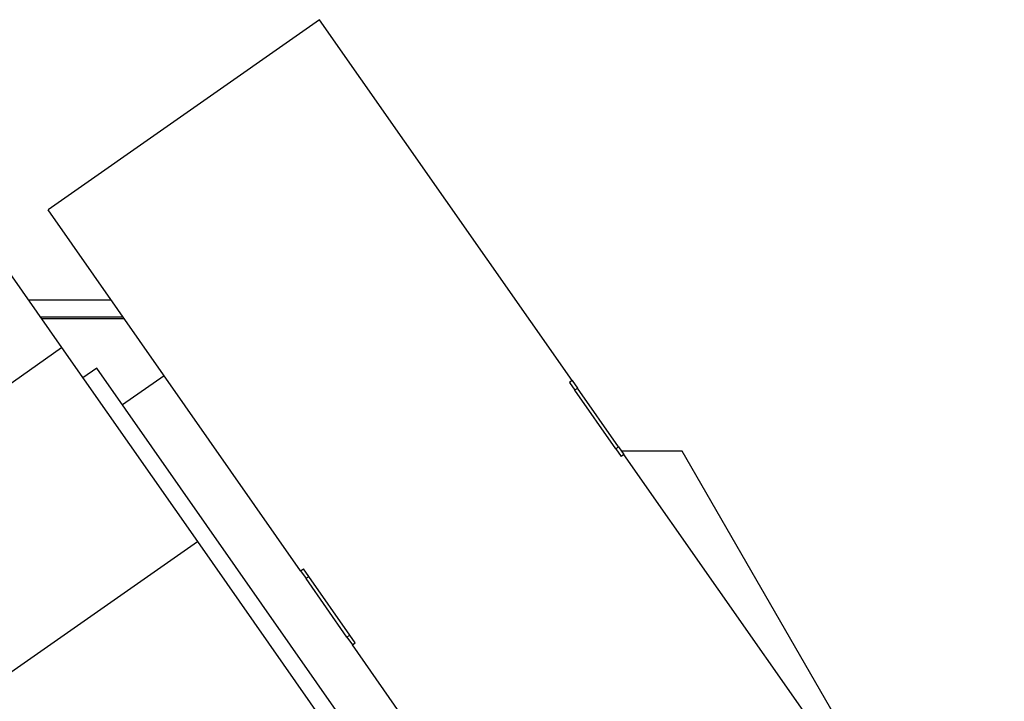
# Model space of a CAD drawing. Header units: inches. Extents: x 0 to 23760, y -13 to 16800.
# Tile 94 of 256: x 8350 to 9223, y 7915 to 8519. Entities that reach past the tile are written whole.
import ezdxf

# ---------------------------------------------------------------- set-up
doc = ezdxf.new("R2010")
doc.units = ezdxf.units.IN
doc.layers.add('1', color=7, linetype='Continuous', true_color=0xffffff)

msp = doc.modelspace()

# ---------------------------------------------------------------- linework, layer by layer
at = {"layer": '1', "color": 2, "linetype": 'Continuous', "lineweight": 25}
for p, q in [((8615.652, 8519.008), (8374.821, 8350.377)), ((8839.615, 8199.155), (8615.652, 8519.008)), ((8598.784, 8030.524), (8374.821, 8350.377)), ((8317.928, 8326.872), (8386.921, 8228.34)), ((8430.84, 8270.373), (8357.494, 8270.373)), ((8441.343, 8255.373), (8367.998, 8255.373)), ((8368.732, 8254.321), (8442.084, 8254.321)), ((8184.705, 8086.746), (8386.921, 8228.34)), ((8386.921, 8228.34), (8507.255, 8056.484)), ((8417.973, 8210.294), (8405.616, 8201.641)), ((8751.794, 7733.548), (8417.973, 8210.294)), ((8477.778, 8203.339), (8440.916, 8177.528)), ((8839.615, 8199.155), (8837.157, 8197.435)), ((8839.615, 8199.155), (8844.423, 8192.288)), ((8837.157, 8197.435), (8841.966, 8190.567)), ((8878.272, 8138.718), (8841.966, 8190.567)), ((8880.729, 8140.438), (8844.423, 8192.288)), ((8878.272, 8138.718), (8883.08, 8131.85)), ((8880.729, 8140.438), (8885.538, 8133.571)), ((8885.538, 8133.571), (8883.08, 8131.85)), ((8937.23, 8136.622), (8883.4, 8136.622)), ((9109.501, 7813.718), (8885.538, 8133.571)), ((9222.749, 7642.089), (8937.23, 8136.622)), ((8305.039, 7914.891), (8507.255, 8056.484)), ((8507.255, 8056.484), (8648.162, 7855.249)), ((8598.784, 8030.524), (8601.242, 8032.245)), ((8606.05, 8025.377), (8601.242, 8032.245)), ((8598.784, 8030.524), (8603.593, 8023.657)), ((8639.898, 7971.807), (8603.593, 8023.657)), ((8642.356, 7973.527), (8606.05, 8025.377)), ((8639.898, 7971.807), (8644.707, 7964.939)), ((8647.164, 7966.66), (8642.356, 7973.527)), ((8644.707, 7964.939), (8647.164, 7966.66)), ((8868.67, 7645.087), (8644.707, 7964.939))]:
    msp.add_line(p, q, dxfattribs=at)
at = {"layer": '1', "color": 110, "linetype": 'Continuous', "lineweight": 13}
for p, q in [((8844.423, 8192.288), (8841.966, 8190.567)), ((8880.729, 8140.438), (8878.272, 8138.718)), ((8606.05, 8025.377), (8603.593, 8023.657)), ((8642.356, 7973.527), (8639.898, 7971.807))]:
    msp.add_line(p, q, dxfattribs=at)
at = {"layer": '1', "color": 2, "linetype": 'Continuous', "lineweight": 25}
msp.add_circle((8067.18, 7609.42), 325, dxfattribs=at)

doc.saveas('drawing.dxf')
